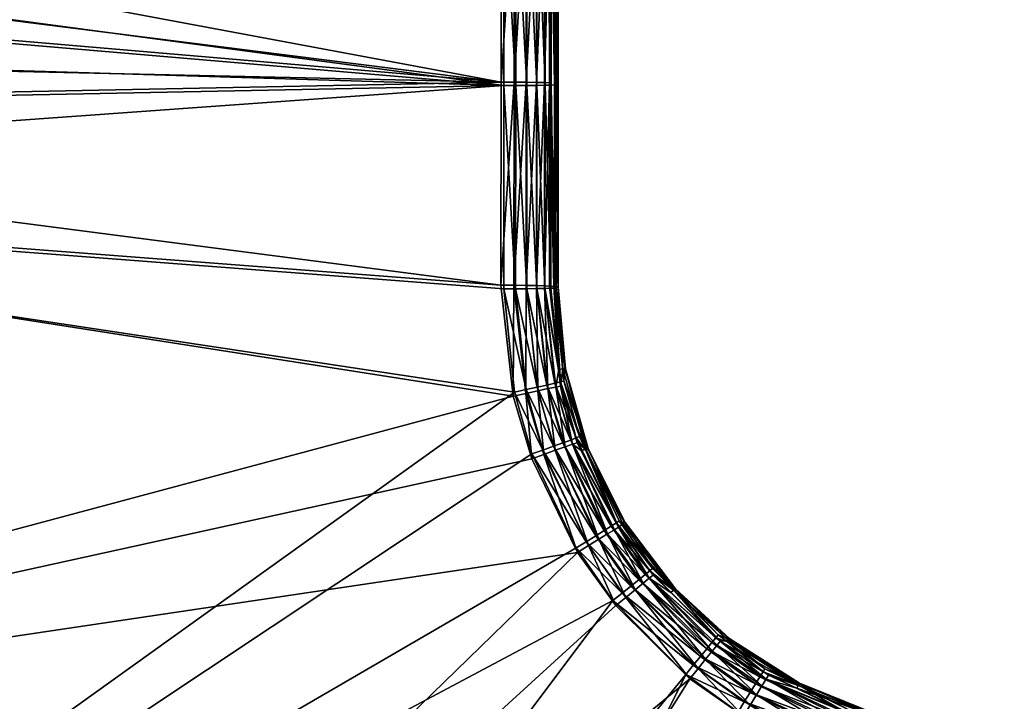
# Model space of a CAD drawing. Extents: x -0.111 to 0.111, y -0.13 to -0.001.
# Tile 96 of 256: x -0.09 to -0.075, y -0.022 to -0.012. Entities that reach past the tile are written whole.
import ezdxf

# ---------------------------------------------------------------- set-up
doc = ezdxf.new("R2010")
doc.units = 0
doc.layers.add('mesh', color=7, linetype='CONTINUOUS')

msp = doc.modelspace()

# ---------------------------------------------------------------- meshes
at = {"layer": 'mesh'}
mesh = msp.add_polyface(dxfattribs=at)
corners = [(-0.104688, -0.023565, -0.324874), (-0.082417, -0.018672, -0.325199), (-0.081696, -0.020145, -0.325178), (-0.082707, -0.017685, -0.325214), (-0.104405, -0.014288, -0.325051), (-0.082901, -0.01594, -0.325245), (-0.104275, -0.013167, -0.325073), (-0.082899, -0.01274, -0.325303), (-0.102911, -0.010211, -0.325141), (-0.101919, -0.009188, -0.325171), (-0.103438, -0.010979, -0.325122), (-0.104034, -0.012273, -0.325092), (-0.082897, -0.009541, -0.32536), (-0.099748, -0.008369, -0.325209), (-0.090187, -0.007386, -0.325327), (-0.097577, -0.007551, -0.325247), (-0.098995, -0.00773, -0.325229), (-0.099781, -0.008422, -0.328209), (-0.097609, -0.007603, -0.328247), (-0.098842, -0.007741, -0.328231), (-0.090174, -0.007438, -0.328327), (-0.082851, -0.009595, -0.32836), (-0.101953, -0.00924, -0.32817), (-0.102825, -0.010116, -0.328145), (-0.082853, -0.012795, -0.328303), (-0.103472, -0.011032, -0.328121), (-0.10431, -0.013221, -0.328072), (-0.10444, -0.014342, -0.32805), (-0.104004, -0.012147, -0.328095), (-0.082855, -0.015995, -0.328245), (-0.082686, -0.017621, -0.328216), (-0.104931, -0.033557, -0.327675), (-0.082692, -0.009542, -0.325388), (-0.082694, -0.012741, -0.325331), (-0.100062, -0.007534, -0.325158), (-0.099107, -0.007243, -0.325173), (-0.082668, -0.012795, -0.328283), (-0.082666, -0.009595, -0.32834), (-0.08267, -0.015994, -0.328225), (-0.082895, -0.007237, -0.3254), (-0.08285, -0.007287, -0.3284), (-0.08269, -0.007237, -0.325429)]
mesh.append_faces([[corners[k] for k in face] for face in [(0, 1, 2, 2), (0, 3, 1, 1), (4, 3, 0, 0), (4, 5, 3, 3), (6, 5, 4, 4), (6, 7, 5, 5), (7, 8, 9, 9), (7, 10, 8, 8), (7, 11, 10, 10), (6, 11, 7, 7), (9, 12, 7, 7), (9, 13, 12, 12), (13, 14, 12, 12), (13, 15, 14, 14), (16, 15, 13, 13), (17, 18, 19, 19), (17, 20, 18, 18), (21, 20, 17, 17), (22, 21, 17, 17), (23, 21, 22, 22), (23, 24, 21, 21), (25, 24, 23, 23), (24, 26, 27, 27), (24, 28, 26, 26), (25, 28, 24, 24), (27, 29, 24, 24), (27, 30, 29, 29), (31, 30, 27, 27), (7, 12, 32, 32), (5, 7, 33, 33), (34, 35, 16, 16), (36, 21, 24, 24), (36, 37, 21, 21), (38, 24, 29, 29), (38, 36, 24, 24), (14, 39, 12, 12), (21, 40, 20, 20), (12, 39, 41, 41), (37, 40, 21, 21)]])
mesh = msp.add_polyface(dxfattribs=at)
corners = [(-0.082213, -0.012748, -0.325703), (-0.082132, -0.009552, -0.325951), (-0.082134, -0.012752, -0.325894), (-0.082211, -0.009549, -0.32576), (-0.082339, -0.012745, -0.325538), (-0.082337, -0.009546, -0.325595), (-0.082503, -0.012743, -0.325412), (-0.082501, -0.009543, -0.325469), (-0.082694, -0.012741, -0.325331), (-0.082692, -0.009542, -0.325388), (-0.082899, -0.01274, -0.325303), (-0.082215, -0.015947, -0.325645), (-0.082341, -0.015944, -0.32548), (-0.082505, -0.015942, -0.325354), (-0.082696, -0.01594, -0.325273), (-0.082492, -0.012794, -0.32822), (-0.082666, -0.009595, -0.32834), (-0.082668, -0.012795, -0.328283), (-0.08249, -0.009594, -0.328277), (-0.082335, -0.012792, -0.328119), (-0.082333, -0.009592, -0.328176), (-0.082206, -0.01279, -0.327984), (-0.082204, -0.00959, -0.328041), (-0.082112, -0.012787, -0.327823), (-0.08211, -0.009587, -0.32788), (-0.082114, -0.015986, -0.327765), (-0.08221, -0.007244, -0.3258), (-0.08213, -0.007247, -0.325991), (-0.082336, -0.007241, -0.325636), (-0.082499, -0.007239, -0.325509), (-0.08269, -0.007237, -0.325429), (-0.082897, -0.009541, -0.32536), (-0.082664, -0.007272, -0.32838), (-0.08285, -0.007287, -0.3284), (-0.082488, -0.007272, -0.328318), (-0.082332, -0.00727, -0.328217), (-0.082203, -0.007269, -0.328082), (-0.082109, -0.007266, -0.32792)]
mesh.append_faces([[corners[k] for k in face] for face in [(0, 1, 2, 2), (0, 3, 1, 1), (4, 3, 0, 0), (4, 5, 3, 3), (6, 5, 4, 4), (6, 7, 5, 5), (8, 7, 6, 6), (8, 9, 7, 7), (10, 9, 8, 8), (11, 0, 2, 2), (12, 4, 0, 0), (13, 6, 4, 4), (14, 8, 6, 6), (15, 16, 17, 17), (15, 18, 16, 16), (19, 18, 15, 15), (19, 20, 18, 18), (21, 20, 19, 19), (21, 22, 20, 20), (23, 22, 21, 21), (23, 24, 22, 22), (25, 23, 21, 21), (3, 26, 27, 27), (5, 26, 3, 3), (5, 28, 26, 26), (7, 28, 5, 5), (7, 29, 28, 28), (9, 29, 7, 7), (9, 30, 29, 29), (31, 30, 9, 9), (16, 32, 33, 33), (18, 32, 16, 16), (18, 34, 32, 32), (20, 34, 18, 18), (20, 35, 34, 34), (22, 35, 20, 20), (22, 36, 35, 35), (24, 36, 22, 22), (24, 37, 36, 36)]])
mesh = msp.add_polyface(dxfattribs=at)
corners = [(-0.08199, -0.017263, -0.325813), (-0.082215, -0.015947, -0.325645), (-0.082136, -0.015951, -0.325836), (-0.082038, -0.017541, -0.325617), (-0.081961, -0.017527, -0.325808), (-0.081773, -0.018442, -0.325603), (-0.081891, -0.018483, -0.325438), (-0.082161, -0.017566, -0.325452), (-0.08206, -0.015983, -0.327586), (-0.081888, -0.017264, -0.327132), (-0.082031, -0.015975, -0.327153), (-0.081925, -0.01728, -0.327564), (-0.081908, -0.017446, -0.327561), (-0.08153, -0.01852, -0.327112), (-0.081926, -0.017256, -0.326237), (-0.081882, -0.017256, -0.326684), (-0.081525, -0.018511, -0.326663), (-0.082069, -0.015959, -0.326264), (-0.082058, -0.012784, -0.327644), (-0.082056, -0.009584, -0.327701), (-0.082134, -0.012752, -0.325894), (-0.08211, -0.009587, -0.32788), (-0.082112, -0.012787, -0.327823), (-0.082114, -0.015986, -0.327765), (-0.081961, -0.01746, -0.327739), (-0.082208, -0.015989, -0.327926), (-0.082053, -0.017482, -0.3279), (-0.082211, -0.009549, -0.32576), (-0.08213, -0.007247, -0.325991), (-0.082132, -0.009552, -0.325951), (-0.082001, -0.015967, -0.326706), (-0.082055, -0.007276, -0.327742), (-0.081996, -0.007249, -0.326862), (-0.082109, -0.007266, -0.32792)]
mesh.append_faces([[corners[k] for k in face] for face in [(0, 1, 2, 2), (0, 3, 1, 1), (4, 3, 0, 0), (4, 5, 3, 3), (3, 6, 7, 7), (8, 9, 10, 10), (8, 11, 9, 9), (12, 9, 11, 11), (12, 13, 9, 9), (0, 14, 4, 4), (15, 9, 16, 16), (15, 10, 9, 9), (17, 0, 2, 2), (17, 14, 0, 0), (18, 10, 19, 19), (18, 8, 10, 10), (17, 2, 20, 20), (18, 21, 22, 22), (18, 19, 21, 21), (8, 22, 23, 23), (8, 18, 22, 22), (24, 25, 26, 26), (23, 25, 24, 24), (24, 8, 23, 23), (24, 11, 8, 8), (12, 11, 24, 24), (27, 28, 29, 29), (30, 10, 15, 15), (30, 14, 17, 17), (14, 30, 15, 15), (10, 31, 19, 19), (30, 31, 10, 10), (30, 32, 31, 31), (32, 29, 28, 28), (20, 29, 32, 32), (30, 20, 32, 32), (17, 20, 30, 30), (19, 33, 21, 21), (19, 31, 33, 33)]])
mesh = msp.add_polyface(dxfattribs=at)
corners = [(-0.082707, -0.017685, -0.325214), (-0.082901, -0.01594, -0.325245), (-0.082696, -0.01594, -0.325273), (-0.082507, -0.017641, -0.325244), (-0.082505, -0.015942, -0.325354), (-0.082321, -0.0176, -0.325325), (-0.082341, -0.015944, -0.32548), (-0.082161, -0.017566, -0.325452), (-0.082215, -0.015947, -0.325645), (-0.082417, -0.018672, -0.325199), (-0.082224, -0.018602, -0.325228), (-0.081696, -0.020145, -0.325178), (-0.082045, -0.018537, -0.32531), (-0.082038, -0.017541, -0.325617), (-0.082134, -0.012752, -0.325894), (-0.082136, -0.015951, -0.325836), (-0.082213, -0.012748, -0.325703), (-0.082339, -0.012745, -0.325538), (-0.082503, -0.012743, -0.325412), (-0.082694, -0.012741, -0.325331), (-0.082494, -0.015993, -0.328162), (-0.082668, -0.012795, -0.328283), (-0.08267, -0.015994, -0.328225), (-0.082492, -0.012794, -0.32822), (-0.082337, -0.015992, -0.328061), (-0.082335, -0.012792, -0.328119), (-0.082208, -0.015989, -0.327926), (-0.082206, -0.01279, -0.327984), (-0.082114, -0.015986, -0.327765), (-0.082239, -0.018533, -0.328182), (-0.082686, -0.017621, -0.328216), (-0.082414, -0.018595, -0.328201), (-0.082504, -0.017582, -0.328197), (-0.082855, -0.015995, -0.328245), (-0.082073, -0.018474, -0.32812), (-0.082332, -0.017545, -0.328135), (-0.082179, -0.017511, -0.328034), (-0.082053, -0.017482, -0.3279)]
mesh.append_faces([[corners[k] for k in face] for face in [(0, 1, 2, 2), (3, 2, 4, 4), (5, 4, 6, 6), (7, 6, 8, 8), (3, 0, 2, 2), (3, 9, 0, 0), (10, 9, 3, 3), (10, 11, 9, 9), (5, 3, 4, 4), (5, 10, 3, 3), (12, 10, 5, 5), (7, 5, 6, 6), (7, 12, 5, 5), (13, 7, 8, 8), (8, 14, 15, 15), (6, 16, 8, 8), (4, 17, 6, 6), (2, 18, 4, 4), (1, 19, 2, 2), (20, 21, 22, 22), (20, 23, 21, 21), (24, 23, 20, 20), (24, 25, 23, 23), (26, 25, 24, 24), (26, 27, 25, 25), (28, 27, 26, 26), (29, 30, 31, 31), (32, 30, 29, 29), (32, 33, 30, 30), (22, 33, 32, 32), (34, 32, 29, 29), (35, 32, 34, 34), (35, 22, 32, 32), (20, 22, 35, 35), (36, 20, 35, 35), (24, 20, 36, 36), (37, 24, 36, 36), (26, 24, 37, 37)]])
mesh = msp.add_polyface(dxfattribs=at)
corners = [(-0.104688, -0.023565, -0.324874), (-0.081696, -0.020145, -0.325178), (-0.105, -0.042799, -0.324481), (-0.107801, -0.019368, -0.292348), (-0.107778, -0.019368, -0.292523), (-0.108095, -0.03598, -0.292523), (-0.108207, -0.044938, -0.292348), (-0.108145, -0.038628, -0.292523), (-0.108185, -0.044938, -0.292523), (-0.108168, -0.038628, -0.292348), (-0.107957, -0.019363, -0.292033), (-0.10845, -0.038625, -0.291909), (-0.108083, -0.019359, -0.291909), (-0.107862, -0.019366, -0.292182), (-0.108324, -0.038627, -0.292033), (-0.108229, -0.038627, -0.292182), (-0.107667, -0.035985, -0.307856), (-0.107674, -0.059399, -0.307856), (-0.107125, -0.013431, -0.307856), (-0.106864, -0.035995, -0.322743), (-0.106661, -0.023477, -0.322999), (-0.106973, -0.042746, -0.322605), (-0.106671, -0.042768, -0.323545), (-0.106881, -0.042757, -0.323094), (-0.106568, -0.023489, -0.323488), (-0.106358, -0.023504, -0.323939), (-0.106355, -0.042779, -0.323931), (-0.106043, -0.023519, -0.324325), (-0.105955, -0.042788, -0.324226), (-0.105642, -0.023535, -0.32462), (-0.105493, -0.042795, -0.324414), (-0.105181, -0.023551, -0.324807), (-0.106164, -0.033534, -0.327506), (-0.105051, -0.052771, -0.327263), (-0.104931, -0.033557, -0.327675), (-0.107317, -0.033506, -0.327038), (-0.106285, -0.052771, -0.327094), (-0.108318, -0.033475, -0.3263), (-0.107438, -0.052765, -0.326625), (-0.105673, -0.014296, -0.327882), (-0.106825, -0.014247, -0.327414), (-0.107826, -0.014198, -0.326676)]
mesh.append_faces([[corners[k] for k in face] for face in [(0, 1, 2, 2), (3, 4, 5, 5), (6, 7, 8, 8), (6, 9, 7, 7), (10, 11, 12, 12), (13, 14, 10, 10), (13, 15, 14, 14), (3, 15, 13, 13), (3, 9, 15, 15), (5, 9, 3, 3), (5, 7, 9, 9), (16, 7, 5, 5), (16, 8, 7, 7), (17, 8, 16, 16), (4, 16, 5, 5), (4, 18, 16, 16), (19, 18, 20, 20), (19, 16, 18, 18), (21, 16, 19, 19), (21, 17, 16, 16), (22, 23, 24, 24), (25, 22, 24, 24), (25, 26, 22, 22), (27, 26, 25, 25), (27, 28, 26, 26), (29, 28, 27, 27), (29, 30, 28, 28), (31, 30, 29, 29), (31, 0, 30, 30), (24, 19, 20, 20), (23, 19, 24, 24), (23, 21, 19, 19), (0, 2, 30, 30), (32, 33, 34, 34), (35, 36, 32, 32), (37, 38, 35, 35), (39, 32, 34, 34), (40, 35, 32, 32), (41, 37, 35, 35)]])
mesh = msp.add_polyface(dxfattribs=at)
corners = [(-0.081773, -0.018442, -0.325603), (-0.081638, -0.018542, -0.325793), (-0.081048, -0.019747, -0.325775), (-0.081699, -0.018418, -0.325794), (-0.081961, -0.017527, -0.325808), (-0.081115, -0.019787, -0.325583), (-0.082045, -0.018537, -0.32531), (-0.081522, -0.020036, -0.325208), (-0.082224, -0.018602, -0.325228), (-0.081891, -0.018483, -0.325438), (-0.082161, -0.017566, -0.325452), (-0.081361, -0.019936, -0.32529), (-0.081222, -0.019851, -0.325418), (-0.082038, -0.017541, -0.325617), (-0.081663, -0.018322, -0.327547), (-0.08153, -0.01852, -0.327112), (-0.081908, -0.017446, -0.327561), (-0.081562, -0.018538, -0.327543), (-0.080949, -0.019684, -0.327095), (-0.081037, -0.01965, -0.327527), (-0.081566, -0.018521, -0.326217), (-0.08098, -0.019693, -0.326201), (-0.081926, -0.017256, -0.326237), (-0.081525, -0.018511, -0.326663), (-0.080943, -0.019675, -0.326647), (-0.081888, -0.017264, -0.327132), (-0.081882, -0.017256, -0.326684), (-0.081715, -0.018343, -0.327725), (-0.081083, -0.019681, -0.327706), (-0.081961, -0.01746, -0.327739), (-0.082073, -0.018474, -0.32812), (-0.082239, -0.018533, -0.328182), (-0.081408, -0.019884, -0.3281), (-0.081925, -0.018421, -0.32802), (-0.081274, -0.019801, -0.328), (-0.082332, -0.017545, -0.328135), (-0.082179, -0.017511, -0.328034), (-0.081803, -0.018376, -0.327885), (-0.081164, -0.019732, -0.327866), (-0.082053, -0.017482, -0.3279)]
mesh.append_faces([[corners[k] for k in face] for face in [(0, 1, 2, 2), (0, 3, 1, 1), (4, 3, 0, 0), (2, 5, 0, 0), (6, 7, 8, 8), (9, 6, 10, 10), (9, 11, 6, 6), (12, 11, 9, 9), (0, 9, 13, 13), (0, 12, 9, 9), (5, 12, 0, 0), (14, 15, 16, 16), (17, 15, 14, 14), (17, 18, 15, 15), (19, 18, 17, 17), (20, 1, 3, 3), (20, 2, 1, 1), (21, 2, 20, 20), (4, 20, 3, 3), (4, 22, 20, 20), (23, 15, 24, 24), (23, 25, 15, 15), (20, 23, 21, 21), (20, 26, 23, 23), (22, 26, 20, 20), (17, 27, 28, 28), (14, 27, 17, 17), (14, 29, 27, 27), (16, 29, 14, 14), (30, 31, 32, 32), (33, 30, 34, 34), (33, 35, 30, 30), (36, 35, 33, 33), (37, 33, 38, 38), (37, 36, 33, 33), (39, 36, 37, 37), (27, 37, 28, 28), (27, 39, 37, 37), (29, 39, 27, 27)]])
mesh = msp.add_polyface(dxfattribs=at)
corners = [(-0.091474, -0.088172, -0.323547), (-0.076607, -0.023699, -0.325155), (-0.074975, -0.023868, -0.325165), (-0.097701, -0.088032, -0.323485), (-0.077597, -0.023422, -0.325152), (-0.104942, -0.062036, -0.324051), (-0.07908, -0.022722, -0.325152), (-0.079925, -0.022133, -0.325156), (-0.105, -0.042799, -0.324481), (-0.081093, -0.020982, -0.325167), (-0.081696, -0.020145, -0.325178), (-0.104931, -0.033557, -0.327675), (-0.082414, -0.018595, -0.328201), (-0.082686, -0.017621, -0.328216), (-0.081717, -0.020072, -0.328179), (-0.081137, -0.020902, -0.328169), (-0.105051, -0.052771, -0.327263), (-0.07999, -0.022065, -0.328157), (-0.104803, -0.071982, -0.326815), (-0.079168, -0.022657, -0.328153), (-0.104548, -0.08135, -0.326583), (-0.077701, -0.023374, -0.328152), (-0.09143, -0.088253, -0.326546), (-0.07673, -0.02366, -0.328155), (-0.075, -0.023853, -0.328166), (-0.078727, -0.02214, -0.325561), (-0.079498, -0.021602, -0.325564), (-0.079449, -0.021542, -0.325756), (-0.079797, -0.021973, -0.325187), (-0.078974, -0.022547, -0.325183), (-0.079678, -0.021825, -0.32527), (-0.078876, -0.022385, -0.325266), (-0.079576, -0.021698, -0.325398), (-0.078791, -0.022246, -0.325395), (-0.07822, -0.022239, -0.326177), (-0.079324, -0.021533, -0.326181), (-0.078686, -0.022075, -0.325753), (-0.079332, -0.021552, -0.327506), (-0.078773, -0.022023, -0.327681), (-0.078744, -0.021975, -0.327503), (-0.079518, -0.021487, -0.327685), (-0.079069, -0.022499, -0.328135), (-0.079872, -0.021921, -0.328139), (-0.078976, -0.022349, -0.328075), (-0.07976, -0.021785, -0.328079), (-0.078892, -0.022215, -0.327975), (-0.079661, -0.021663, -0.327979), (-0.078823, -0.022105, -0.327842), (-0.079579, -0.021562, -0.327845)]
mesh.append_faces([[corners[k] for k in face] for face in [(0, 1, 2, 2), (3, 4, 1, 1), (5, 6, 4, 4), (5, 7, 6, 6), (8, 9, 7, 7), (8, 10, 9, 9), (11, 12, 13, 13), (11, 14, 12, 12), (11, 15, 14, 14), (16, 15, 11, 11), (16, 17, 15, 15), (18, 19, 17, 17), (20, 21, 19, 19), (22, 23, 21, 21), (22, 24, 23, 23), (25, 26, 27, 27), (28, 6, 7, 7), (29, 6, 28, 28), (30, 29, 28, 28), (31, 29, 30, 30), (32, 31, 30, 30), (33, 31, 32, 32), (26, 33, 32, 32), (25, 33, 26, 26), (34, 27, 35, 35), (34, 36, 27, 27), (37, 38, 39, 39), (37, 40, 38, 38), (41, 17, 19, 19), (42, 17, 41, 41), (42, 15, 17, 17), (43, 42, 41, 41), (44, 42, 43, 43), (45, 44, 43, 43), (46, 44, 45, 45), (47, 46, 45, 45), (48, 46, 47, 47), (38, 48, 47, 47), (40, 48, 38, 38)]])
mesh = msp.add_polyface(dxfattribs=at)
corners = [(-0.081048, -0.019747, -0.325775), (-0.080565, -0.020551, -0.325574), (-0.081115, -0.019787, -0.325583), (-0.080504, -0.020503, -0.325766), (-0.081522, -0.020036, -0.325208), (-0.081696, -0.020145, -0.325178), (-0.082224, -0.018602, -0.325228), (-0.081093, -0.020982, -0.325167), (-0.080935, -0.020852, -0.325198), (-0.079925, -0.022133, -0.325156), (-0.081361, -0.019936, -0.32529), (-0.082045, -0.018537, -0.32531), (-0.080788, -0.020732, -0.32528), (-0.081222, -0.019851, -0.325418), (-0.080662, -0.020629, -0.325408), (-0.080515, -0.020397, -0.327518), (-0.080949, -0.019684, -0.327095), (-0.081037, -0.01965, -0.327527), (-0.080157, -0.020726, -0.327083), (-0.080183, -0.020741, -0.326188), (-0.08098, -0.019693, -0.326201), (-0.080943, -0.019675, -0.326647), (-0.08153, -0.01852, -0.327112), (-0.081525, -0.018511, -0.326663), (-0.081083, -0.019681, -0.327706), (-0.080558, -0.020433, -0.327696), (-0.081562, -0.018538, -0.327543), (-0.080992, -0.020786, -0.328151), (-0.081717, -0.020072, -0.328179), (-0.081137, -0.020902, -0.328169), (-0.081558, -0.019976, -0.328161), (-0.082414, -0.018595, -0.328201), (-0.082239, -0.018533, -0.328182), (-0.080855, -0.020675, -0.32809), (-0.081408, -0.019884, -0.3281), (-0.080732, -0.020576, -0.32799), (-0.081274, -0.019801, -0.328), (-0.082073, -0.018474, -0.32812), (-0.080631, -0.020494, -0.327856), (-0.081164, -0.019732, -0.327866), (-0.081925, -0.018421, -0.32802), (-0.081803, -0.018376, -0.327885)]
mesh.append_faces([[corners[k] for k in face] for face in [(0, 1, 2, 2), (3, 1, 0, 0), (4, 5, 6, 6), (4, 7, 5, 5), (8, 7, 4, 4), (8, 9, 7, 7), (10, 4, 11, 11), (10, 8, 4, 4), (12, 8, 10, 10), (13, 12, 10, 10), (14, 12, 13, 13), (2, 14, 13, 13), (1, 14, 2, 2), (15, 16, 17, 17), (15, 18, 16, 16), (19, 3, 0, 0), (20, 19, 0, 0), (21, 22, 16, 16), (20, 23, 21, 21), (15, 24, 25, 25), (17, 24, 15, 15), (26, 24, 17, 17), (27, 28, 29, 29), (30, 28, 27, 27), (30, 31, 28, 28), (32, 31, 30, 30), (33, 30, 27, 27), (34, 30, 33, 33), (34, 32, 30, 30), (35, 34, 33, 33), (36, 34, 35, 35), (36, 37, 34, 34), (38, 36, 35, 35), (39, 36, 38, 38), (39, 40, 36, 36), (25, 39, 38, 38), (24, 39, 25, 25), (24, 41, 39, 39)]])
mesh = msp.add_polyface(dxfattribs=at)
corners = [(-0.080504, -0.020503, -0.325766), (-0.080227, -0.020776, -0.325764), (-0.080565, -0.020551, -0.325574), (-0.079449, -0.021542, -0.325756), (-0.079498, -0.021602, -0.325564), (-0.079797, -0.021973, -0.325187), (-0.079925, -0.022133, -0.325156), (-0.080935, -0.020852, -0.325198), (-0.080788, -0.020732, -0.32528), (-0.079678, -0.021825, -0.32527), (-0.080662, -0.020629, -0.325408), (-0.079576, -0.021698, -0.325398), (-0.080183, -0.020741, -0.326188), (-0.079324, -0.021533, -0.326181), (-0.080173, -0.020744, -0.327514), (-0.080157, -0.020726, -0.327083), (-0.080515, -0.020397, -0.327518), (-0.079483, -0.021443, -0.327507), (-0.079303, -0.021513, -0.327075), (-0.079332, -0.021552, -0.327506), (-0.078744, -0.021975, -0.327503), (-0.079298, -0.021503, -0.326627), (-0.080151, -0.020717, -0.326635), (-0.080949, -0.019684, -0.327095), (-0.080943, -0.019675, -0.326647), (-0.08098, -0.019693, -0.326201), (-0.079518, -0.021487, -0.327685), (-0.080558, -0.020433, -0.327696), (-0.080992, -0.020786, -0.328151), (-0.081137, -0.020902, -0.328169), (-0.079872, -0.021921, -0.328139), (-0.07976, -0.021785, -0.328079), (-0.080855, -0.020675, -0.32809), (-0.079661, -0.021663, -0.327979), (-0.080732, -0.020576, -0.32799), (-0.079579, -0.021562, -0.327845), (-0.080631, -0.020494, -0.327856)]
mesh.append_faces([[corners[k] for k in face] for face in [(0, 1, 2, 2), (3, 2, 1, 1), (3, 4, 2, 2), (5, 6, 7, 7), (8, 5, 7, 7), (9, 5, 8, 8), (10, 9, 8, 8), (11, 9, 10, 10), (2, 11, 10, 10), (4, 11, 2, 2), (12, 13, 3, 3), (14, 15, 16, 16), (17, 15, 14, 14), (17, 18, 15, 15), (19, 18, 17, 17), (20, 18, 19, 19), (12, 1, 0, 0), (3, 1, 12, 12), (21, 15, 18, 18), (22, 15, 21, 21), (22, 23, 15, 15), (24, 23, 22, 22), (13, 22, 21, 21), (12, 22, 13, 13), (12, 24, 22, 22), (25, 24, 12, 12), (17, 26, 19, 19), (14, 26, 17, 17), (14, 27, 26, 26), (16, 27, 14, 14), (28, 29, 30, 30), (31, 28, 30, 30), (32, 28, 31, 31), (33, 32, 31, 31), (34, 32, 33, 33), (35, 34, 33, 33), (36, 34, 35, 35), (26, 36, 35, 35), (27, 36, 26, 26)]])
mesh = msp.add_polyface(dxfattribs=at)
corners = [(-0.079449, -0.021542, -0.325756), (-0.078686, -0.022075, -0.325753), (-0.078727, -0.02214, -0.325561), (-0.078974, -0.022547, -0.325183), (-0.077597, -0.023422, -0.325152), (-0.07908, -0.022722, -0.325152), (-0.07753, -0.023229, -0.325183), (-0.078876, -0.022385, -0.325266), (-0.077467, -0.02305, -0.325265), (-0.078791, -0.022246, -0.325395), (-0.077413, -0.022897, -0.325394), (-0.077373, -0.02278, -0.32556), (-0.077348, -0.022707, -0.325752), (-0.078244, -0.022284, -0.325753), (-0.078744, -0.021975, -0.327503), (-0.078207, -0.022214, -0.327072), (-0.079303, -0.021513, -0.327075), (-0.078217, -0.022233, -0.327503), (-0.077424, -0.022621, -0.327503), (-0.076995, -0.022702, -0.327073), (-0.07822, -0.022239, -0.326177), (-0.077001, -0.02273, -0.326178), (-0.07699, -0.022692, -0.326625), (-0.078202, -0.022204, -0.326623), (-0.079298, -0.021503, -0.326627), (-0.079324, -0.021533, -0.326181), (-0.077444, -0.022674, -0.327681), (-0.078773, -0.022023, -0.327681), (-0.079069, -0.022499, -0.328135), (-0.079168, -0.022657, -0.328153), (-0.077637, -0.0232, -0.328134), (-0.077576, -0.023034, -0.328074), (-0.078976, -0.022349, -0.328075), (-0.077522, -0.022886, -0.327974), (-0.078892, -0.022215, -0.327975), (-0.077477, -0.022764, -0.327841), (-0.078823, -0.022105, -0.327842)]
mesh.append_faces([[corners[k] for k in face] for face in [(0, 1, 2, 2), (3, 4, 5, 5), (6, 4, 3, 3), (7, 6, 3, 3), (8, 6, 7, 7), (9, 8, 7, 7), (10, 8, 9, 9), (2, 10, 9, 9), (11, 10, 2, 2), (2, 12, 11, 11), (2, 13, 12, 12), (1, 13, 2, 2), (14, 15, 16, 16), (17, 15, 14, 14), (18, 15, 17, 17), (18, 19, 15, 15), (20, 13, 1, 1), (21, 13, 20, 20), (21, 12, 13, 13), (22, 15, 19, 19), (23, 15, 22, 22), (23, 16, 15, 15), (24, 16, 23, 23), (21, 23, 22, 22), (20, 23, 21, 21), (20, 24, 23, 23), (25, 24, 20, 20), (17, 26, 18, 18), (17, 27, 26, 26), (14, 27, 17, 17), (28, 29, 30, 30), (31, 28, 30, 30), (32, 28, 31, 31), (33, 32, 31, 31), (34, 32, 33, 33), (35, 34, 33, 33), (36, 34, 35, 35), (26, 36, 35, 35), (27, 36, 26, 26)]])
mesh = msp.add_polyface(dxfattribs=at)
corners = [(-0.099743, -0.087677, -0.323472), (-0.101041, -0.087093, -0.323473), (-0.077597, -0.023422, -0.325152), (-0.098851, -0.08791, -0.323476), (-0.104513, -0.081273, -0.323584), (-0.104942, -0.062036, -0.324051), (-0.103399, -0.084845, -0.323505), (-0.104046, -0.083576, -0.32353), (-0.101811, -0.086576, -0.323478), (-0.105, -0.042799, -0.324481), (-0.079925, -0.022133, -0.325156), (-0.104803, -0.071982, -0.326815), (-0.07999, -0.022065, -0.328157), (-0.105051, -0.052771, -0.327263), (-0.104399, -0.08258, -0.326553), (-0.10408, -0.083653, -0.326529), (-0.077701, -0.023374, -0.328152), (-0.099957, -0.087694, -0.32647), (-0.098884, -0.087989, -0.326475), (-0.102876, -0.085672, -0.326491), (-0.101994, -0.086535, -0.326478), (-0.108165, -0.057723, -0.292348), (-0.108142, -0.057723, -0.292523), (-0.108109, -0.059404, -0.292523), (-0.108185, -0.044938, -0.292523), (-0.108207, -0.044938, -0.292348), (-0.108225, -0.057724, -0.292182), (-0.108268, -0.044937, -0.292182), (-0.108321, -0.057725, -0.292033), (-0.108364, -0.044937, -0.292033), (-0.108447, -0.057726, -0.291909), (-0.10849, -0.044937, -0.291909), (-0.107674, -0.059399, -0.307856), (-0.106923, -0.059391, -0.322232), (-0.106973, -0.042746, -0.322605), (-0.105435, -0.062041, -0.323983), (-0.106881, -0.042757, -0.323094), (-0.106822, -0.062028, -0.322663), (-0.106612, -0.062035, -0.323114), (-0.106671, -0.042768, -0.323545), (-0.106297, -0.06204, -0.3235), (-0.106355, -0.042779, -0.323931), (-0.105896, -0.062042, -0.323796), (-0.105955, -0.042788, -0.324226), (-0.105493, -0.042795, -0.324414), (-0.106285, -0.052771, -0.327094), (-0.107438, -0.052765, -0.326625), (-0.106036, -0.072005, -0.326645), (-0.10844, -0.052751, -0.325886), (-0.107189, -0.07202, -0.326176), (-0.106164, -0.033534, -0.327506), (-0.107317, -0.033506, -0.327038), (-0.108318, -0.033475, -0.3263)]
mesh.append_faces([[corners[k] for k in face] for face in [(0, 1, 2, 2), (3, 0, 2, 2), (2, 4, 5, 5), (6, 7, 2, 2), (1, 8, 2, 2), (9, 10, 5, 5), (11, 12, 13, 13), (14, 15, 16, 16), (17, 18, 16, 16), (19, 20, 16, 16), (21, 22, 23, 23), (21, 24, 22, 22), (21, 25, 24, 24), (26, 25, 21, 21), (26, 27, 25, 25), (28, 27, 26, 26), (28, 29, 27, 27), (30, 29, 28, 28), (30, 31, 29, 29), (32, 22, 24, 24), (33, 32, 34, 34), (9, 5, 35, 35), (33, 34, 36, 36), (36, 37, 33, 33), (36, 38, 37, 37), (39, 38, 36, 36), (39, 40, 38, 38), (41, 40, 39, 39), (41, 42, 40, 40), (43, 42, 41, 41), (43, 35, 42, 42), (44, 35, 43, 43), (44, 9, 35, 35), (45, 11, 13, 13), (46, 47, 45, 45), (48, 49, 46, 46), (50, 45, 13, 13), (51, 46, 45, 45), (52, 48, 46, 46)]])

doc.saveas('drawing.dxf')
